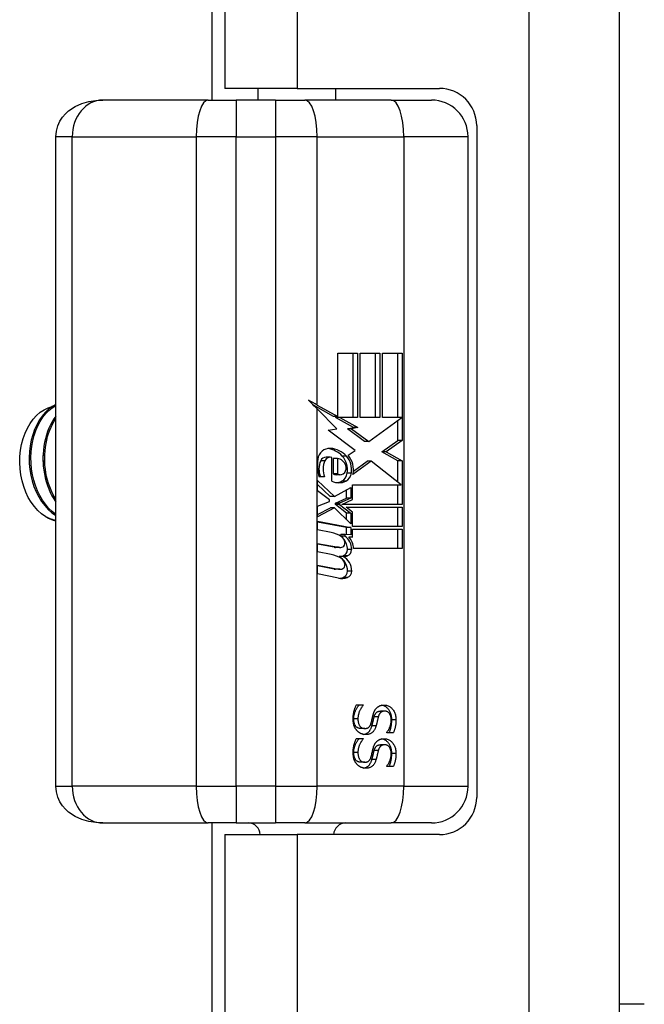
# Model space of a CAD drawing. Header units: inches. Extents: x 2.3 to 58.5, y 3.7 to 32.
# Tile 30 of 48: x 14.7 to 15.7, y 20.5 to 22.1. Entities that reach past the tile are written whole.
import ezdxf

# ---------------------------------------------------------------- set-up
doc = ezdxf.new("R2010")
doc.units = ezdxf.units.IN
doc.header["$MEASUREMENT"] = 0
doc.layers.add('Visible Edges(ANSI)', color=7, linetype='Continuous', lineweight=25)
doc.layers.add('Visible Tangent Edges(ANSI)', color=7, linetype='Continuous', lineweight=25)

msp = doc.modelspace()

# ---------------------------------------------------------------- linework, layer by layer
at = {"layer": 'Visible Edges(ANSI)'}
for p, q in [((14.9996, 21.9447), (14.9996, 22.716)), ((15.0196, 22.716), (15.0196, 21.9635)), ((15.6556, 7.008), (15.6556, 22.716)), ((15.1361, 21.9635), (15.0196, 21.9635)), ((15.0736, 21.9447), (15.0736, 21.9635)), ((15.1361, 21.9635), (15.3656, 21.9635)), ((15.1986, 21.9447), (15.1986, 21.9635)), ((14.993, 21.9447), (14.823, 21.9447)), ((14.993, 21.9447), (15.0379, 21.9447)), ((15.1014, 21.9447), (15.0379, 21.9447)), ((15.1014, 21.9447), (15.1485, 21.9447)), ((15.2878, 21.9447), (15.1485, 21.9447)), ((15.2878, 21.9447), (15.3526, 21.9447)), ((15.4256, 21.9035), (15.4256, 20.8205)), ((14.7475, 20.8384), (14.7475, 21.8856)), ((15.4117, 20.8384), (15.4117, 21.8856)), ((15.2018, 21.5366), (15.2334, 21.5366)), ((15.2018, 21.4348), (15.2018, 21.5366)), ((15.2267, 21.433), (15.2267, 21.5366)), ((15.2334, 21.5366), (15.2334, 21.433)), ((15.2379, 21.5366), (15.2696, 21.5366)), ((15.2379, 21.433), (15.2379, 21.5366)), ((15.2628, 21.433), (15.2628, 21.5366)), ((15.2696, 21.5366), (15.2696, 21.433)), ((15.2737, 21.433), (15.2737, 21.5366)), ((15.2737, 21.5366), (15.3054, 21.5366)), ((15.2986, 21.433), (15.2986, 21.5366)), ((15.3054, 21.5366), (15.3054, 21.3961)), ((15.195, 21.4348), (15.1628, 21.4526)), ((15.1687, 21.4531), (15.2018, 21.4348)), ((15.2003, 21.4148), (15.1687, 21.4467)), ((15.2018, 21.4348), (15.195, 21.4348)), ((15.2273, 21.4169), (15.1983, 21.433)), ((15.205, 21.433), (15.1983, 21.433)), ((15.205, 21.433), (15.234, 21.4169)), ((15.2334, 21.433), (15.205, 21.433)), ((15.2696, 21.433), (15.2379, 21.433)), ((15.2518, 21.3942), (15.3048, 21.433)), ((15.3048, 21.433), (15.2737, 21.433)), ((15.2986, 21.3961), (15.2986, 21.4285)), ((15.1863, 21.4127), (15.2003, 21.4148)), ((15.2297, 21.3797), (15.1863, 21.4127)), ((15.2174, 21.4148), (15.2273, 21.4169)), ((15.2451, 21.3942), (15.2174, 21.4148)), ((15.2241, 21.4148), (15.2174, 21.4148)), ((15.234, 21.4169), (15.2241, 21.4148)), ((15.2241, 21.4148), (15.2518, 21.3942)), ((15.234, 21.4169), (15.2273, 21.4169)), ((15.2518, 21.3942), (15.2451, 21.3942)), ((15.2729, 21.3776), (15.2986, 21.3961)), ((15.3054, 21.3961), (15.2796, 21.3776)), ((15.3054, 21.3961), (15.2986, 21.3961)), ((15.1896, 21.3691), (15.1829, 21.3691)), ((15.1923, 21.3303), (15.1923, 21.3687)), ((15.2012, 21.3671), (15.1944, 21.3671)), ((15.1944, 21.3671), (15.1944, 21.3419)), ((15.2012, 21.3671), (15.2012, 21.3419)), ((15.2183, 21.3724), (15.2297, 21.3797)), ((15.2986, 21.363), (15.2729, 21.3776)), ((15.2796, 21.3776), (15.2729, 21.3776)), ((15.2796, 21.3776), (15.3054, 21.363)), ((15.2558, 21.3627), (15.2263, 21.341)), ((15.2271, 21.3465), (15.2491, 21.3627)), ((15.2558, 21.3627), (15.2491, 21.3627)), ((15.3041, 21.3243), (15.2558, 21.3627)), ((15.2986, 21.3287), (15.2986, 21.363)), ((15.3054, 21.363), (15.2986, 21.363)), ((15.3054, 21.363), (15.3054, 21.2928)), ((15.1805, 21.3372), (15.1716, 21.3372)), ((15.2012, 21.3419), (15.1944, 21.3419)), ((15.2057, 21.3407), (15.199, 21.3407)), ((15.2237, 21.3435), (15.2169, 21.3435)), ((15.1689, 21.3315), (15.1964, 21.3057)), ((15.1689, 21.3145), (15.1689, 21.3315)), ((15.1897, 21.3057), (15.1689, 21.3252)), ((15.1964, 21.3057), (15.2228, 21.3202)), ((15.2228, 21.3202), (15.2228, 21.3032)), ((15.2256, 21.3243), (15.3041, 21.3243)), ((15.2256, 21.3007), (15.2256, 21.3243)), ((15.2986, 21.2928), (15.2986, 21.3243)), ((15.1882, 21.3004), (15.1689, 21.3145)), ((15.1964, 21.3057), (15.1897, 21.3057)), ((15.1979, 21.295), (15.2161, 21.3032)), ((15.2228, 21.3032), (15.2047, 21.295)), ((15.2161, 21.3032), (15.2161, 21.3165)), ((15.2228, 21.3032), (15.2161, 21.3032)), ((15.1689, 21.29), (15.1882, 21.2978)), ((15.1689, 21.273), (15.1689, 21.29)), ((15.1689, 21.2764), (15.1899, 21.2871)), ((15.1966, 21.2871), (15.1689, 21.273)), ((15.1882, 21.2978), (15.1882, 21.3004)), ((15.1966, 21.2871), (15.1899, 21.2871)), ((15.2228, 21.2616), (15.1966, 21.2871)), ((15.1979, 21.2928), (15.1979, 21.295)), ((15.2047, 21.295), (15.1979, 21.295)), ((15.2161, 21.2788), (15.1979, 21.2928)), ((15.2047, 21.2928), (15.1979, 21.2928)), ((15.2047, 21.295), (15.2047, 21.2928)), ((15.2047, 21.2928), (15.2228, 21.2788)), ((15.2082, 21.2928), (15.2256, 21.3007)), ((15.3054, 21.2928), (15.2082, 21.2928)), ((15.2154, 21.2884), (15.3054, 21.2884)), ((15.2256, 21.2805), (15.2154, 21.2884)), ((15.2986, 21.2572), (15.2986, 21.2884)), ((15.3054, 21.2884), (15.3054, 21.2572)), ((15.2161, 21.2682), (15.2161, 21.2788)), ((15.2228, 21.2788), (15.2161, 21.2788)), ((15.2228, 21.2788), (15.2228, 21.2616)), ((15.2256, 21.2572), (15.2256, 21.2805)), ((15.1689, 21.2657), (15.2228, 21.2556)), ((15.1689, 21.2519), (15.1689, 21.2657)), ((15.2161, 21.2556), (15.1689, 21.2644)), ((15.2228, 21.2556), (15.2161, 21.2556)), ((15.2161, 21.2443), (15.2161, 21.2556)), ((15.2228, 21.2556), (15.2228, 21.2437)), ((15.3054, 21.2572), (15.2256, 21.2572)), ((15.1911, 21.2477), (15.1689, 21.2519)), ((15.2066, 21.2416), (15.2066, 21.2445)), ((15.2133, 21.2445), (15.2066, 21.2445)), ((15.2133, 21.2415), (15.2067, 21.2415)), ((15.2133, 21.2445), (15.2133, 21.2415)), ((15.2228, 21.2437), (15.2133, 21.2445)), ((15.2195, 21.2404), (15.2256, 21.2399)), ((15.2256, 21.2399), (15.2201, 21.2399)), ((15.2256, 21.2528), (15.3054, 21.2528)), ((15.2256, 21.2399), (15.2256, 21.2528)), ((15.2986, 21.2216), (15.2986, 21.2528)), ((15.3054, 21.2528), (15.3054, 21.2216)), ((15.1689, 21.2301), (15.203, 21.2237)), ((15.1689, 21.2163), (15.1689, 21.2301)), ((15.1962, 21.2237), (15.1689, 21.2289)), ((15.2051, 21.2235), (15.1983, 21.2235)), ((15.1911, 21.2121), (15.1689, 21.2163)), ((15.2107, 21.2087), (15.2039, 21.2087)), ((15.3054, 21.2216), (15.2269, 21.2216)), ((15.1689, 21.1949), (15.203, 21.1885)), ((15.1689, 21.181), (15.1689, 21.1949)), ((15.1962, 21.1885), (15.1689, 21.1936)), ((15.2027, 21.174), (15.1689, 21.181)), ((15.2051, 21.1883), (15.1983, 21.1883)), ((15.2318, 20.97), (15.2429, 20.97)), ((15.2361, 20.9693), (15.2361, 20.97)), ((15.2429, 20.9693), (15.2361, 20.9693)), ((15.2429, 20.97), (15.2429, 20.9693)), ((15.2774, 20.9596), (15.2707, 20.9596)), ((15.2454, 20.9316), (15.2386, 20.9316)), ((15.2807, 20.9246), (15.2807, 20.9252)), ((15.2912, 20.9246), (15.2807, 20.9246)), ((15.2318, 20.9157), (15.2429, 20.9157)), ((15.2361, 20.915), (15.2361, 20.9157)), ((15.2429, 20.915), (15.2361, 20.915)), ((15.2429, 20.9157), (15.2429, 20.915)), ((15.2774, 20.9054), (15.2707, 20.9054)), ((15.2454, 20.8774), (15.2386, 20.8774)), ((15.2807, 20.8703), (15.2807, 20.871)), ((15.2912, 20.8703), (15.2807, 20.8703)), ((14.823, 20.7793), (14.993, 20.7793)), ((15.0379, 20.7793), (14.993, 20.7793)), ((14.9996, 8.9447), (14.9996, 20.7793)), ((15.0379, 20.7793), (15.1014, 20.7793)), ((15.1485, 20.7793), (15.1014, 20.7793)), ((15.1485, 20.7793), (15.2878, 20.7793)), ((15.3526, 20.7793), (15.2878, 20.7793)), ((15.0196, 20.7605), (15.1361, 20.7605)), ((15.0196, 20.7605), (15.0196, 19.916)), ((15.3656, 20.7605), (15.1361, 20.7605)), ((15.6957, 20.487), (15.6556, 20.487))]:
    msp.add_line(p, q, dxfattribs=at)
at = {"layer": 'Visible Edges(ANSI)', "flags": 128}
for points in [[(14.7475, 21.8856), (14.7483, 21.8946), (14.7506, 21.903), (14.754, 21.9105), (14.7583, 21.917), (14.763, 21.9225), (14.7681, 21.9271), (14.7786, 21.9341), (14.7895, 21.939), (14.8005, 21.9422), (14.8117, 21.9441), (14.823, 21.9447)], [(14.7311, 21.273), (14.7246, 21.2776), (14.7185, 21.2831), (14.7129, 21.2894), (14.7077, 21.2964), (14.7031, 21.3042), (14.6991, 21.3126), (14.6957, 21.3215), (14.693, 21.3308), (14.691, 21.3405), (14.6898, 21.3503), (14.6893, 21.3603), (14.6895, 21.3703), (14.6905, 21.3801), (14.6922, 21.3897), (14.6947, 21.3989), (14.6978, 21.4077), (14.7016, 21.4159), (14.706, 21.4235), (14.711, 21.4304), (14.7164, 21.4363), (14.7223, 21.4414), (14.7285, 21.4455), (14.735, 21.4486), (14.7417, 21.4506)], [(14.7475, 21.4539), (14.7415, 21.4505), (14.7357, 21.4462), (14.7304, 21.4411), (14.7253, 21.4353), (14.7208, 21.4287), (14.7167, 21.4214), (14.7131, 21.4136), (14.7102, 21.4052), (14.7078, 21.3965), (14.706, 21.3873), (14.7049, 21.378), (14.7045, 21.3684), (14.7047, 21.3589), (14.7056, 21.3493), (14.7072, 21.3399), (14.7094, 21.3307), (14.7123, 21.3218), (14.7158, 21.3133), (14.7199, 21.3052), (14.7245, 21.2978), (14.7296, 21.2909), (14.7352, 21.2848), (14.7411, 21.2795), (14.7475, 21.2749)], [(14.7475, 21.2768), (14.7415, 21.2815), (14.7359, 21.2869), (14.7307, 21.2931), (14.7259, 21.2998), (14.7216, 21.3072), (14.7178, 21.315), (14.7146, 21.3233), (14.7119, 21.3319), (14.7098, 21.3408), (14.7083, 21.3499), (14.7075, 21.3591), (14.7073, 21.3683), (14.7077, 21.3775), (14.7087, 21.3865), (14.7103, 21.3953), (14.7125, 21.4038), (14.7153, 21.412), (14.7186, 21.4196), (14.7224, 21.4267), (14.7267, 21.4333), (14.7313, 21.4392), (14.7364, 21.4444), (14.7418, 21.4488), (14.7475, 21.4524)], [(14.7475, 21.4351), (14.7444, 21.4307), (14.7415, 21.426), (14.7388, 21.4211), (14.7364, 21.4158), (14.7342, 21.4104), (14.7323, 21.4047), (14.7306, 21.3988), (14.7293, 21.3928), (14.7282, 21.3867), (14.7274, 21.3804), (14.7269, 21.374), (14.7268, 21.3676), (14.7269, 21.3612), (14.7273, 21.3547), (14.728, 21.3483), (14.7291, 21.342), (14.7304, 21.3357), (14.732, 21.3296), (14.7339, 21.3236), (14.7361, 21.3178), (14.7386, 21.3122), (14.7413, 21.3068), (14.7443, 21.3016), (14.7475, 21.2967)], [(14.7475, 21.301), (14.7447, 21.3057), (14.7421, 21.3106), (14.7397, 21.3158), (14.7376, 21.3211), (14.7357, 21.3266), (14.7341, 21.3322), (14.7327, 21.3379), (14.7315, 21.3438), (14.7306, 21.3496), (14.73, 21.3556), (14.7296, 21.3616), (14.7295, 21.3675), (14.7297, 21.3735), (14.7301, 21.3794), (14.7308, 21.3852), (14.7317, 21.3909), (14.7329, 21.3966), (14.7343, 21.4021), (14.7359, 21.4074), (14.7378, 21.4126), (14.7399, 21.4176), (14.7422, 21.4224), (14.7447, 21.4269), (14.7475, 21.4312)], [(14.7046, 21.372), (14.7046, 21.3716), (14.7046, 21.3712), (14.7045, 21.3708), (14.7045, 21.3703), (14.7045, 21.3699), (14.7045, 21.3695), (14.7045, 21.3691), (14.7045, 21.3687), (14.7045, 21.3683), (14.7045, 21.3678), (14.7045, 21.3674), (14.7045, 21.367), (14.7045, 21.3666), (14.7045, 21.3662), (14.7045, 21.3658), (14.7045, 21.3654), (14.7045, 21.3649), (14.7045, 21.3645), (14.7045, 21.3641), (14.7045, 21.3637), (14.7045, 21.3633), (14.7045, 21.3628), (14.7046, 21.3624), (14.7046, 21.362)], [(14.7269, 21.372), (14.7269, 21.3716), (14.7268, 21.3712), (14.7268, 21.3708), (14.7268, 21.3703), (14.7268, 21.3699), (14.7268, 21.3695), (14.7268, 21.3691), (14.7268, 21.3687), (14.7268, 21.3683), (14.7268, 21.3678), (14.7268, 21.3674), (14.7268, 21.367), (14.7268, 21.3666), (14.7268, 21.3662), (14.7268, 21.3658), (14.7268, 21.3653), (14.7268, 21.3649), (14.7268, 21.3645), (14.7268, 21.3641), (14.7268, 21.3637), (14.7268, 21.3633), (14.7268, 21.3628), (14.7268, 21.3624), (14.7269, 21.362)], [(14.7475, 21.2668), (14.7468, 21.2669), (14.7461, 21.2671), (14.7454, 21.2673), (14.7447, 21.2675), (14.744, 21.2677), (14.7433, 21.2679), (14.7426, 21.2681), (14.7419, 21.2683), (14.7412, 21.2685), (14.7405, 21.2688), (14.7398, 21.269), (14.7392, 21.2693), (14.7385, 21.2695), (14.7378, 21.2698), (14.7371, 21.2701), (14.7364, 21.2704), (14.7358, 21.2707), (14.7351, 21.271), (14.7344, 21.2713), (14.7338, 21.2716), (14.7331, 21.272), (14.7324, 21.2723), (14.7318, 21.2727), (14.7311, 21.273)], [(15.2266, 20.9467), (15.2266, 20.948), (15.2266, 20.9492), (15.2267, 20.9504), (15.2267, 20.9516), (15.2268, 20.9527), (15.227, 20.9538), (15.2271, 20.9549), (15.2273, 20.956), (15.2274, 20.957), (15.2276, 20.958), (15.2278, 20.9589), (15.2281, 20.9598), (15.2283, 20.9607), (15.2286, 20.9616), (15.2289, 20.9625), (15.2292, 20.9633), (15.2295, 20.9642), (15.2298, 20.9651), (15.2301, 20.9659), (15.2304, 20.9667), (15.2307, 20.9676), (15.2311, 20.9684), (15.2314, 20.9692), (15.2318, 20.97)], [(15.2275, 20.9474), (15.2275, 20.9483), (15.2276, 20.9492), (15.2277, 20.9502), (15.2278, 20.9511), (15.2279, 20.952), (15.2281, 20.953), (15.2283, 20.9539), (15.2285, 20.9549), (15.2288, 20.9558), (15.2291, 20.9568), (15.2294, 20.9578), (15.2298, 20.9588), (15.2302, 20.9597), (15.2306, 20.9607), (15.231, 20.9616), (15.2315, 20.9625), (15.232, 20.9634), (15.2325, 20.9643), (15.233, 20.9652), (15.2336, 20.9661), (15.2342, 20.9669), (15.2348, 20.9677), (15.2355, 20.9685), (15.2361, 20.9693)], [(15.2429, 20.9693), (15.2422, 20.9685), (15.2416, 20.9677), (15.2409, 20.9669), (15.2403, 20.9661), (15.2398, 20.9652), (15.2392, 20.9643), (15.2387, 20.9634), (15.2382, 20.9625), (15.2378, 20.9616), (15.2373, 20.9607), (15.2369, 20.9597), (15.2365, 20.9588), (15.2361, 20.9578), (15.2358, 20.9568), (15.2355, 20.9558), (15.2352, 20.9549), (15.235, 20.9539), (15.2348, 20.953), (15.2346, 20.952), (15.2345, 20.9511), (15.2344, 20.9502), (15.2343, 20.9492), (15.2343, 20.9483), (15.2342, 20.9474)], [(15.2645, 20.9649), (15.2648, 20.9652), (15.2652, 20.9656), (15.2656, 20.9659), (15.266, 20.9662), (15.2664, 20.9665), (15.2669, 20.9668), (15.2673, 20.9671), (15.2677, 20.9673), (15.2682, 20.9676), (15.2687, 20.9678), (15.2692, 20.9681), (15.2696, 20.9683), (15.2701, 20.9685), (15.2707, 20.9686), (15.2712, 20.9688), (15.2717, 20.9689), (15.2723, 20.9691), (15.2728, 20.9692), (15.2734, 20.9693), (15.274, 20.9693), (15.2746, 20.9694), (15.2752, 20.9694), (15.2759, 20.9695), (15.2765, 20.9695)], [(15.2888, 20.9456), (15.2888, 20.9472), (15.2887, 20.9487), (15.2885, 20.9501), (15.2883, 20.9515), (15.288, 20.9529), (15.2877, 20.9542), (15.2873, 20.9555), (15.2869, 20.9568), (15.2863, 20.958), (15.2857, 20.9591), (15.2851, 20.9603), (15.2844, 20.9613), (15.2836, 20.9624), (15.2828, 20.9634), (15.282, 20.9643), (15.2811, 20.9651), (15.2802, 20.9659), (15.2792, 20.9666), (15.2783, 20.9672), (15.2773, 20.9678), (15.2762, 20.9682), (15.2752, 20.9686), (15.2741, 20.9689), (15.273, 20.9692)], [(15.2765, 20.9695), (15.2778, 20.9694), (15.2791, 20.9693), (15.2804, 20.969), (15.2816, 20.9687), (15.2828, 20.9683), (15.2839, 20.9678), (15.285, 20.9672), (15.2861, 20.9665), (15.2872, 20.9657), (15.2882, 20.9648), (15.2891, 20.9638), (15.2901, 20.9627), (15.2909, 20.9616), (15.2917, 20.9604), (15.2925, 20.9592), (15.2931, 20.9579), (15.2937, 20.9565), (15.2942, 20.9551), (15.2946, 20.9537), (15.2949, 20.9522), (15.2952, 20.9506), (15.2954, 20.949), (15.2955, 20.9473), (15.2955, 20.9456)], [(15.2556, 20.9403), (15.2557, 20.9409), (15.2558, 20.9414), (15.256, 20.942), (15.2561, 20.9425), (15.2562, 20.943), (15.2564, 20.9435), (15.2565, 20.944), (15.2566, 20.9445), (15.2567, 20.945), (15.2568, 20.9454), (15.2569, 20.9459), (15.257, 20.9464), (15.2571, 20.9468), (15.2572, 20.9473), (15.2573, 20.9478), (15.2575, 20.9483), (15.2576, 20.9489), (15.2577, 20.9494), (15.2578, 20.95), (15.258, 20.9506), (15.2581, 20.9512), (15.2583, 20.9518), (15.2584, 20.9525), (15.2586, 20.9532)], [(15.2586, 20.9532), (15.2587, 20.9538), (15.2589, 20.9544), (15.2591, 20.9549), (15.2592, 20.9555), (15.2594, 20.9561), (15.2596, 20.9566), (15.2598, 20.9572), (15.26, 20.9577), (15.2602, 20.9582), (15.2604, 20.9587), (15.2606, 20.9592), (15.2609, 20.9597), (15.2611, 20.9602), (15.2614, 20.9607), (15.2616, 20.9611), (15.2619, 20.9616), (15.2622, 20.962), (15.2625, 20.9625), (15.2628, 20.9629), (15.2631, 20.9633), (15.2634, 20.9637), (15.2637, 20.9641), (15.2641, 20.9645), (15.2645, 20.9649)], [(15.2603, 20.9504), (15.2605, 20.9511), (15.2607, 20.9518), (15.261, 20.9525), (15.2612, 20.9532), (15.2615, 20.9538), (15.2618, 20.9544), (15.2621, 20.9549), (15.2624, 20.9554), (15.2628, 20.9559), (15.2632, 20.9564), (15.2636, 20.9568), (15.264, 20.9573), (15.2644, 20.9576), (15.2648, 20.958), (15.2653, 20.9583), (15.2658, 20.9586), (15.2663, 20.9588), (15.2669, 20.959), (15.2675, 20.9592), (15.2681, 20.9594), (15.2687, 20.9595), (15.2693, 20.9596), (15.27, 20.9596), (15.2707, 20.9596)], [(15.2774, 20.9596), (15.2767, 20.9596), (15.2761, 20.9596), (15.2754, 20.9595), (15.2748, 20.9594), (15.2742, 20.9592), (15.2736, 20.959), (15.2731, 20.9588), (15.2726, 20.9586), (15.2721, 20.9583), (15.2716, 20.958), (15.2711, 20.9576), (15.2707, 20.9573), (15.2703, 20.9568), (15.2699, 20.9564), (15.2695, 20.9559), (15.2692, 20.9554), (15.2688, 20.9549), (15.2685, 20.9544), (15.2682, 20.9538), (15.268, 20.9532), (15.2677, 20.9525), (15.2675, 20.9518), (15.2673, 20.9511), (15.2671, 20.9504)], [(15.2879, 20.945), (15.2879, 20.9461), (15.2878, 20.9471), (15.2877, 20.9481), (15.2876, 20.9491), (15.2874, 20.95), (15.2872, 20.9509), (15.2869, 20.9518), (15.2866, 20.9526), (15.2863, 20.9534), (15.2859, 20.9542), (15.2855, 20.9549), (15.285, 20.9556), (15.2845, 20.9562), (15.284, 20.9568), (15.2834, 20.9574), (15.2829, 20.9578), (15.2823, 20.9583), (15.2817, 20.9586), (15.281, 20.9589), (15.2803, 20.9592), (15.2796, 20.9594), (15.2789, 20.9595), (15.2782, 20.9596), (15.2774, 20.9596)], [(15.2326, 20.9282), (15.2321, 20.9288), (15.2317, 20.9294), (15.2312, 20.93), (15.2308, 20.9306), (15.2304, 20.9312), (15.23, 20.9318), (15.2297, 20.9325), (15.2293, 20.9332), (15.229, 20.9338), (15.2287, 20.9345), (15.2284, 20.9352), (15.2281, 20.9359), (15.2279, 20.9367), (15.2277, 20.9374), (15.2275, 20.9382), (15.2273, 20.939), (15.2271, 20.9399), (15.227, 20.9408), (15.2269, 20.9417), (15.2268, 20.9426), (15.2267, 20.9436), (15.2266, 20.9446), (15.2266, 20.9457), (15.2266, 20.9467)], [(15.2386, 20.9316), (15.2378, 20.9316), (15.237, 20.9317), (15.2362, 20.9319), (15.2355, 20.9321), (15.2348, 20.9323), (15.2341, 20.9326), (15.2334, 20.933), (15.2328, 20.9334), (15.2322, 20.9339), (15.2316, 20.9344), (15.2311, 20.935), (15.2306, 20.9356), (15.2301, 20.9363), (15.2296, 20.937), (15.2292, 20.9378), (15.2289, 20.9387), (15.2285, 20.9396), (15.2283, 20.9406), (15.228, 20.9416), (15.2278, 20.9426), (15.2277, 20.9437), (15.2276, 20.9449), (15.2275, 20.9461), (15.2275, 20.9474)], [(15.2342, 20.9474), (15.2343, 20.9461), (15.2343, 20.9449), (15.2344, 20.9437), (15.2346, 20.9426), (15.2348, 20.9416), (15.235, 20.9406), (15.2353, 20.9396), (15.2356, 20.9387), (15.236, 20.9378), (15.2364, 20.937), (15.2368, 20.9363), (15.2373, 20.9356), (15.2378, 20.935), (15.2384, 20.9344), (15.2389, 20.9339), (15.2395, 20.9334), (15.2402, 20.933), (15.2408, 20.9326), (15.2415, 20.9323), (15.2422, 20.9321), (15.243, 20.9319), (15.2437, 20.9317), (15.2445, 20.9316), (15.2454, 20.9316)], [(15.2454, 20.9316), (15.246, 20.9316), (15.2466, 20.9317), (15.2473, 20.9318), (15.2479, 20.9319), (15.2484, 20.932), (15.249, 20.9321), (15.2495, 20.9323), (15.25, 20.9326), (15.2505, 20.9328), (15.251, 20.9331), (15.2514, 20.9334), (15.2518, 20.9337), (15.2522, 20.9341), (15.2526, 20.9345), (15.253, 20.9349), (15.2534, 20.9354), (15.2537, 20.9359), (15.254, 20.9364), (15.2543, 20.937), (15.2546, 20.9376), (15.2549, 20.9382), (15.2551, 20.9389), (15.2553, 20.9396), (15.2556, 20.9403)], [(15.2568, 20.9359), (15.2569, 20.9364), (15.2571, 20.9369), (15.2572, 20.9374), (15.2574, 20.9379), (15.2575, 20.9385), (15.2577, 20.9391), (15.2578, 20.9397), (15.258, 20.9403), (15.2581, 20.941), (15.2583, 20.9417), (15.2584, 20.9424), (15.2586, 20.9431), (15.2588, 20.9438), (15.2589, 20.9445), (15.2591, 20.9452), (15.2592, 20.9458), (15.2594, 20.9465), (15.2595, 20.9471), (15.2597, 20.9477), (15.2598, 20.9483), (15.2599, 20.9488), (15.2601, 20.9494), (15.2602, 20.9499), (15.2603, 20.9504)], [(15.2671, 20.9504), (15.2669, 20.9499), (15.2668, 20.9494), (15.2667, 20.9488), (15.2665, 20.9483), (15.2664, 20.9477), (15.2662, 20.9471), (15.2661, 20.9465), (15.2659, 20.9458), (15.2658, 20.9452), (15.2656, 20.9445), (15.2655, 20.9438), (15.2653, 20.9431), (15.2652, 20.9424), (15.265, 20.9417), (15.2648, 20.941), (15.2647, 20.9403), (15.2645, 20.9397), (15.2644, 20.9391), (15.2642, 20.9385), (15.2641, 20.9379), (15.264, 20.9374), (15.2638, 20.9369), (15.2637, 20.9364), (15.2635, 20.9359)], [(15.2807, 20.9252), (15.2811, 20.9258), (15.2816, 20.9264), (15.2821, 20.9271), (15.2825, 20.9277), (15.2829, 20.9284), (15.2834, 20.9291), (15.2838, 20.9298), (15.2842, 20.9306), (15.2846, 20.9314), (15.285, 20.9322), (15.2854, 20.933), (15.2857, 20.9339), (15.2861, 20.9348), (15.2864, 20.9357), (15.2867, 20.9366), (15.2869, 20.9375), (15.2871, 20.9384), (15.2873, 20.9393), (15.2875, 20.9403), (15.2876, 20.9412), (15.2877, 20.9421), (15.2878, 20.9431), (15.2879, 20.944), (15.2879, 20.945)], [(15.2845, 20.9246), (15.2848, 20.9253), (15.2852, 20.9261), (15.2855, 20.9269), (15.2858, 20.9277), (15.2861, 20.9285), (15.2864, 20.9293), (15.2866, 20.9301), (15.2869, 20.9309), (15.2871, 20.9318), (15.2873, 20.9326), (15.2875, 20.9335), (15.2877, 20.9344), (15.2879, 20.9353), (15.288, 20.9362), (15.2882, 20.9371), (15.2883, 20.938), (15.2884, 20.9389), (15.2885, 20.9398), (15.2886, 20.9408), (15.2887, 20.9417), (15.2887, 20.9427), (15.2888, 20.9437), (15.2888, 20.9446), (15.2888, 20.9456)], [(15.2955, 20.9456), (15.2955, 20.9446), (15.2955, 20.9437), (15.2955, 20.9427), (15.2954, 20.9417), (15.2954, 20.9408), (15.2953, 20.9398), (15.2952, 20.9389), (15.2951, 20.938), (15.2949, 20.9371), (15.2948, 20.9362), (15.2946, 20.9353), (15.2944, 20.9344), (15.2942, 20.9335), (15.294, 20.9326), (15.2938, 20.9318), (15.2936, 20.9309), (15.2933, 20.9301), (15.2931, 20.9293), (15.2928, 20.9285), (15.2925, 20.9277), (15.2922, 20.9269), (15.2919, 20.9261), (15.2916, 20.9253), (15.2912, 20.9246)], [(15.2468, 20.9218), (15.2461, 20.9218), (15.2455, 20.9218), (15.2448, 20.9219), (15.2442, 20.922), (15.2435, 20.9221), (15.2429, 20.9222), (15.2422, 20.9224), (15.2416, 20.9226), (15.2409, 20.9228), (15.2403, 20.923), (15.2397, 20.9232), (15.239, 20.9235), (15.2384, 20.9238), (15.2378, 20.9241), (15.2372, 20.9244), (15.2367, 20.9248), (15.2361, 20.9251), (15.2356, 20.9255), (15.235, 20.9259), (15.2345, 20.9264), (15.234, 20.9268), (15.2335, 20.9273), (15.2331, 20.9277), (15.2326, 20.9282)], [(15.2435, 20.9221), (15.2443, 20.9223), (15.2451, 20.9224), (15.2458, 20.9227), (15.2466, 20.9229), (15.2473, 20.9232), (15.248, 20.9236), (15.2486, 20.9239), (15.2493, 20.9243), (15.2499, 20.9248), (15.2505, 20.9252), (15.2511, 20.9257), (15.2517, 20.9263), (15.2522, 20.9269), (15.2527, 20.9275), (15.2532, 20.9281), (15.2537, 20.9288), (15.2542, 20.9296), (15.2546, 20.9304), (15.255, 20.9312), (15.2554, 20.932), (15.2558, 20.9329), (15.2562, 20.9339), (15.2565, 20.9349), (15.2568, 20.9359)], [(15.2635, 20.9359), (15.2632, 20.9347), (15.2628, 20.9335), (15.2624, 20.9325), (15.2619, 20.9314), (15.2614, 20.9305), (15.2609, 20.9296), (15.2604, 20.9287), (15.2598, 20.9279), (15.2592, 20.9271), (15.2586, 20.9264), (15.2579, 20.9258), (15.2572, 20.9252), (15.2565, 20.9246), (15.2557, 20.9242), (15.255, 20.9237), (15.2542, 20.9233), (15.2533, 20.923), (15.2525, 20.9226), (15.2516, 20.9224), (15.2507, 20.9222), (15.2497, 20.922), (15.2488, 20.9219), (15.2478, 20.9218), (15.2468, 20.9218)], [(15.2266, 20.8925), (15.2266, 20.8937), (15.2266, 20.895), (15.2267, 20.8962), (15.2267, 20.8973), (15.2268, 20.8985), (15.227, 20.8996), (15.2271, 20.9007), (15.2273, 20.9017), (15.2274, 20.9027), (15.2276, 20.9037), (15.2278, 20.9046), (15.2281, 20.9055), (15.2283, 20.9064), (15.2286, 20.9073), (15.2289, 20.9082), (15.2292, 20.9091), (15.2295, 20.9099), (15.2298, 20.9108), (15.2301, 20.9116), (15.2304, 20.9125), (15.2307, 20.9133), (15.2311, 20.9141), (15.2314, 20.9149), (15.2318, 20.9157)], [(15.2275, 20.8931), (15.2275, 20.8941), (15.2276, 20.895), (15.2277, 20.8959), (15.2278, 20.8968), (15.2279, 20.8978), (15.2281, 20.8987), (15.2283, 20.8997), (15.2285, 20.9006), (15.2288, 20.9016), (15.2291, 20.9025), (15.2294, 20.9035), (15.2298, 20.9045), (15.2302, 20.9055), (15.2306, 20.9064), (15.231, 20.9074), (15.2315, 20.9083), (15.232, 20.9092), (15.2325, 20.9101), (15.233, 20.9109), (15.2336, 20.9118), (15.2342, 20.9126), (15.2348, 20.9134), (15.2355, 20.9142), (15.2361, 20.915)], [(15.2429, 20.915), (15.2422, 20.9142), (15.2416, 20.9134), (15.2409, 20.9126), (15.2403, 20.9118), (15.2398, 20.9109), (15.2392, 20.9101), (15.2387, 20.9092), (15.2382, 20.9083), (15.2378, 20.9074), (15.2373, 20.9064), (15.2369, 20.9055), (15.2365, 20.9045), (15.2361, 20.9035), (15.2358, 20.9025), (15.2355, 20.9016), (15.2352, 20.9006), (15.235, 20.8997), (15.2348, 20.8987), (15.2346, 20.8978), (15.2345, 20.8968), (15.2344, 20.8959), (15.2343, 20.895), (15.2343, 20.8941), (15.2342, 20.8931)], [(15.2586, 20.8989), (15.2587, 20.8995), (15.2589, 20.9001), (15.2591, 20.9007), (15.2592, 20.9013), (15.2594, 20.9018), (15.2596, 20.9024), (15.2598, 20.9029), (15.26, 20.9034), (15.2602, 20.904), (15.2604, 20.9045), (15.2606, 20.905), (15.2609, 20.9055), (15.2611, 20.9059), (15.2614, 20.9064), (15.2616, 20.9069), (15.2619, 20.9073), (15.2622, 20.9078), (15.2625, 20.9082), (15.2628, 20.9086), (15.2631, 20.909), (15.2634, 20.9094), (15.2637, 20.9098), (15.2641, 20.9102), (15.2645, 20.9106)], [(15.2603, 20.8961), (15.2605, 20.8969), (15.2607, 20.8976), (15.261, 20.8982), (15.2612, 20.8989), (15.2615, 20.8995), (15.2618, 20.9001), (15.2621, 20.9006), (15.2624, 20.9012), (15.2628, 20.9017), (15.2632, 20.9021), (15.2636, 20.9026), (15.264, 20.903), (15.2644, 20.9034), (15.2648, 20.9037), (15.2653, 20.904), (15.2658, 20.9043), (15.2663, 20.9046), (15.2669, 20.9048), (15.2675, 20.905), (15.2681, 20.9051), (15.2687, 20.9052), (15.2693, 20.9053), (15.27, 20.9054), (15.2707, 20.9054)], [(15.2645, 20.9106), (15.2648, 20.911), (15.2652, 20.9113), (15.2656, 20.9116), (15.266, 20.9119), (15.2664, 20.9123), (15.2669, 20.9125), (15.2673, 20.9128), (15.2677, 20.9131), (15.2682, 20.9133), (15.2687, 20.9136), (15.2692, 20.9138), (15.2696, 20.914), (15.2701, 20.9142), (15.2707, 20.9144), (15.2712, 20.9145), (15.2717, 20.9147), (15.2723, 20.9148), (15.2728, 20.9149), (15.2734, 20.915), (15.274, 20.9151), (15.2746, 20.9151), (15.2752, 20.9152), (15.2759, 20.9152), (15.2765, 20.9152)], [(15.2774, 20.9054), (15.2767, 20.9054), (15.2761, 20.9053), (15.2754, 20.9052), (15.2748, 20.9051), (15.2742, 20.905), (15.2736, 20.9048), (15.2731, 20.9046), (15.2726, 20.9043), (15.2721, 20.904), (15.2716, 20.9037), (15.2711, 20.9034), (15.2707, 20.903), (15.2703, 20.9026), (15.2699, 20.9021), (15.2695, 20.9017), (15.2692, 20.9012), (15.2688, 20.9006), (15.2685, 20.9001), (15.2682, 20.8995), (15.268, 20.8989), (15.2677, 20.8982), (15.2675, 20.8976), (15.2673, 20.8969), (15.2671, 20.8961)], [(15.2888, 20.8914), (15.2888, 20.8929), (15.2887, 20.8944), (15.2885, 20.8958), (15.2883, 20.8973), (15.288, 20.8986), (15.2877, 20.9), (15.2873, 20.9012), (15.2869, 20.9025), (15.2863, 20.9037), (15.2857, 20.9049), (15.2851, 20.906), (15.2844, 20.9071), (15.2836, 20.9081), (15.2828, 20.9091), (15.282, 20.91), (15.2811, 20.9109), (15.2802, 20.9116), (15.2792, 20.9123), (15.2783, 20.9129), (15.2773, 20.9135), (15.2762, 20.914), (15.2752, 20.9144), (15.2741, 20.9147), (15.273, 20.9149)], [(15.2765, 20.9152), (15.2778, 20.9151), (15.2791, 20.915), (15.2804, 20.9148), (15.2816, 20.9144), (15.2828, 20.914), (15.2839, 20.9135), (15.285, 20.9129), (15.2861, 20.9122), (15.2872, 20.9114), (15.2882, 20.9105), (15.2891, 20.9095), (15.2901, 20.9085), (15.2909, 20.9073), (15.2917, 20.9061), (15.2925, 20.9049), (15.2931, 20.9036), (15.2937, 20.9022), (15.2942, 20.9008), (15.2946, 20.8994), (15.2949, 20.8979), (15.2952, 20.8963), (15.2954, 20.8947), (15.2955, 20.8931), (15.2955, 20.8914)], [(15.2879, 20.8907), (15.2879, 20.8918), (15.2878, 20.8928), (15.2877, 20.8938), (15.2876, 20.8948), (15.2874, 20.8958), (15.2872, 20.8967), (15.2869, 20.8975), (15.2866, 20.8984), (15.2863, 20.8991), (15.2859, 20.8999), (15.2855, 20.9006), (15.285, 20.9013), (15.2845, 20.902), (15.284, 20.9026), (15.2834, 20.9031), (15.2829, 20.9036), (15.2823, 20.904), (15.2817, 20.9044), (15.281, 20.9047), (15.2803, 20.9049), (15.2796, 20.9051), (15.2789, 20.9053), (15.2782, 20.9053), (15.2774, 20.9054)], [(15.2326, 20.874), (15.2321, 20.8745), (15.2317, 20.8751), (15.2312, 20.8757), (15.2308, 20.8763), (15.2304, 20.8769), (15.23, 20.8776), (15.2297, 20.8782), (15.2293, 20.8789), (15.229, 20.8796), (15.2287, 20.8802), (15.2284, 20.8809), (15.2281, 20.8817), (15.2279, 20.8824), (15.2277, 20.8832), (15.2275, 20.8839), (15.2273, 20.8848), (15.2271, 20.8856), (15.227, 20.8865), (15.2269, 20.8874), (15.2268, 20.8884), (15.2267, 20.8893), (15.2266, 20.8904), (15.2266, 20.8914), (15.2266, 20.8925)], [(15.2386, 20.8774), (15.2378, 20.8774), (15.237, 20.8775), (15.2362, 20.8776), (15.2355, 20.8778), (15.2348, 20.878), (15.2341, 20.8783), (15.2334, 20.8787), (15.2328, 20.8791), (15.2322, 20.8796), (15.2316, 20.8801), (15.2311, 20.8807), (15.2306, 20.8813), (15.2301, 20.882), (15.2296, 20.8828), (15.2292, 20.8836), (15.2289, 20.8844), (15.2285, 20.8853), (15.2283, 20.8863), (15.228, 20.8873), (15.2278, 20.8884), (15.2277, 20.8895), (15.2276, 20.8906), (15.2275, 20.8919), (15.2275, 20.8931)], [(15.2342, 20.8931), (15.2343, 20.8919), (15.2343, 20.8906), (15.2344, 20.8895), (15.2346, 20.8884), (15.2348, 20.8873), (15.235, 20.8863), (15.2353, 20.8853), (15.2356, 20.8844), (15.236, 20.8836), (15.2364, 20.8828), (15.2368, 20.882), (15.2373, 20.8813), (15.2378, 20.8807), (15.2384, 20.8801), (15.2389, 20.8796), (15.2395, 20.8791), (15.2402, 20.8787), (15.2408, 20.8783), (15.2415, 20.878), (15.2422, 20.8778), (15.243, 20.8776), (15.2437, 20.8775), (15.2445, 20.8774), (15.2454, 20.8774)], [(15.2556, 20.8861), (15.2557, 20.8866), (15.2558, 20.8872), (15.256, 20.8877), (15.2561, 20.8882), (15.2562, 20.8887), (15.2564, 20.8892), (15.2565, 20.8897), (15.2566, 20.8902), (15.2567, 20.8907), (15.2568, 20.8912), (15.2569, 20.8916), (15.257, 20.8921), (15.2571, 20.8925), (15.2572, 20.893), (15.2573, 20.8935), (15.2575, 20.894), (15.2576, 20.8946), (15.2577, 20.8951), (15.2578, 20.8957), (15.258, 20.8963), (15.2581, 20.8969), (15.2583, 20.8976), (15.2584, 20.8982), (15.2586, 20.8989)], [(15.2568, 20.8816), (15.2569, 20.8821), (15.2571, 20.8826), (15.2572, 20.8831), (15.2574, 20.8837), (15.2575, 20.8842), (15.2577, 20.8848), (15.2578, 20.8854), (15.258, 20.8861), (15.2581, 20.8867), (15.2583, 20.8874), (15.2584, 20.8881), (15.2586, 20.8888), (15.2588, 20.8895), (15.2589, 20.8902), (15.2591, 20.8909), (15.2592, 20.8915), (15.2594, 20.8922), (15.2595, 20.8928), (15.2597, 20.8934), (15.2598, 20.894), (15.2599, 20.8946), (15.2601, 20.8951), (15.2602, 20.8956), (15.2603, 20.8961)], [(15.2671, 20.8961), (15.2669, 20.8956), (15.2668, 20.8951), (15.2667, 20.8946), (15.2665, 20.894), (15.2664, 20.8934), (15.2662, 20.8928), (15.2661, 20.8922), (15.2659, 20.8915), (15.2658, 20.8909), (15.2656, 20.8902), (15.2655, 20.8895), (15.2653, 20.8888), (15.2652, 20.8881), (15.265, 20.8874), (15.2648, 20.8867), (15.2647, 20.8861), (15.2645, 20.8854), (15.2644, 20.8848), (15.2642, 20.8842), (15.2641, 20.8837), (15.264, 20.8831), (15.2638, 20.8826), (15.2637, 20.8821), (15.2635, 20.8816)], [(15.2807, 20.871), (15.2811, 20.8716), (15.2816, 20.8722), (15.2821, 20.8728), (15.2825, 20.8734), (15.2829, 20.8741), (15.2834, 20.8748), (15.2838, 20.8756), (15.2842, 20.8763), (15.2846, 20.8771), (15.285, 20.8779), (15.2854, 20.8788), (15.2857, 20.8796), (15.2861, 20.8805), (15.2864, 20.8814), (15.2867, 20.8823), (15.2869, 20.8832), (15.2871, 20.8841), (15.2873, 20.8851), (15.2875, 20.886), (15.2876, 20.8869), (15.2877, 20.8879), (15.2878, 20.8888), (15.2879, 20.8898), (15.2879, 20.8907)], [(15.2845, 20.8703), (15.2848, 20.871), (15.2852, 20.8718), (15.2855, 20.8726), (15.2858, 20.8734), (15.2861, 20.8742), (15.2864, 20.875), (15.2866, 20.8758), (15.2869, 20.8767), (15.2871, 20.8775), (15.2873, 20.8784), (15.2875, 20.8792), (15.2877, 20.8801), (15.2879, 20.881), (15.288, 20.8819), (15.2882, 20.8828), (15.2883, 20.8837), (15.2884, 20.8846), (15.2885, 20.8856), (15.2886, 20.8865), (15.2887, 20.8875), (15.2887, 20.8884), (15.2888, 20.8894), (15.2888, 20.8904), (15.2888, 20.8914)], [(15.2955, 20.8914), (15.2955, 20.8904), (15.2955, 20.8894), (15.2955, 20.8884), (15.2954, 20.8875), (15.2954, 20.8865), (15.2953, 20.8856), (15.2952, 20.8846), (15.2951, 20.8837), (15.2949, 20.8828), (15.2948, 20.8819), (15.2946, 20.881), (15.2944, 20.8801), (15.2942, 20.8792), (15.294, 20.8784), (15.2938, 20.8775), (15.2936, 20.8767), (15.2933, 20.8758), (15.2931, 20.875), (15.2928, 20.8742), (15.2925, 20.8734), (15.2922, 20.8726), (15.2919, 20.8718), (15.2916, 20.871), (15.2912, 20.8703)], [(15.2468, 20.8675), (15.2461, 20.8675), (15.2455, 20.8676), (15.2448, 20.8676), (15.2442, 20.8677), (15.2435, 20.8678), (15.2429, 20.868), (15.2422, 20.8681), (15.2416, 20.8683), (15.2409, 20.8685), (15.2403, 20.8687), (15.2397, 20.869), (15.239, 20.8692), (15.2384, 20.8695), (15.2378, 20.8698), (15.2372, 20.8702), (15.2367, 20.8705), (15.2361, 20.8709), (15.2356, 20.8713), (15.235, 20.8717), (15.2345, 20.8721), (15.234, 20.8725), (15.2335, 20.873), (15.2331, 20.8735), (15.2326, 20.874)], [(15.2435, 20.8678), (15.2443, 20.868), (15.2451, 20.8682), (15.2458, 20.8684), (15.2466, 20.8687), (15.2473, 20.869), (15.248, 20.8693), (15.2486, 20.8697), (15.2493, 20.8701), (15.2499, 20.8705), (15.2505, 20.871), (15.2511, 20.8715), (15.2517, 20.872), (15.2522, 20.8726), (15.2527, 20.8732), (15.2532, 20.8739), (15.2537, 20.8746), (15.2542, 20.8753), (15.2546, 20.8761), (15.255, 20.8769), (15.2554, 20.8778), (15.2558, 20.8787), (15.2562, 20.8796), (15.2565, 20.8806), (15.2568, 20.8816)], [(15.2454, 20.8774), (15.246, 20.8774), (15.2466, 20.8774), (15.2473, 20.8775), (15.2479, 20.8776), (15.2484, 20.8777), (15.249, 20.8779), (15.2495, 20.8781), (15.25, 20.8783), (15.2505, 20.8785), (15.251, 20.8788), (15.2514, 20.8791), (15.2518, 20.8794), (15.2522, 20.8798), (15.2526, 20.8802), (15.253, 20.8806), (15.2534, 20.8811), (15.2537, 20.8816), (15.254, 20.8822), (15.2543, 20.8827), (15.2546, 20.8833), (15.2549, 20.884), (15.2551, 20.8846), (15.2553, 20.8853), (15.2556, 20.8861)], [(15.2635, 20.8816), (15.2632, 20.8804), (15.2628, 20.8793), (15.2624, 20.8782), (15.2619, 20.8772), (15.2614, 20.8762), (15.2609, 20.8753), (15.2604, 20.8744), (15.2598, 20.8736), (15.2592, 20.8729), (15.2586, 20.8722), (15.2579, 20.8715), (15.2572, 20.8709), (15.2565, 20.8704), (15.2557, 20.8699), (15.255, 20.8694), (15.2542, 20.869), (15.2533, 20.8687), (15.2525, 20.8684), (15.2516, 20.8681), (15.2507, 20.8679), (15.2497, 20.8677), (15.2488, 20.8676), (15.2478, 20.8676), (15.2468, 20.8675)], [(14.823, 20.7793), (14.8117, 20.7799), (14.8005, 20.7818), (14.7895, 20.785), (14.7786, 20.7899), (14.7681, 20.7969), (14.763, 20.8015), (14.7583, 20.807), (14.754, 20.8135), (14.7506, 20.821), (14.7483, 20.8294), (14.7475, 20.8384)]]:
    msp.add_lwpolyline(points, dxfattribs=at)
at = {"layer": 'Visible Edges(ANSI)'}
for centre, radius, start, end in [((15.3656, 21.9035), 0.06, 0, 90), ((15.3526, 21.8856), 0.0591, 0, 90), ((15.3526, 20.8384), 0.0591, 270, 0), ((15.3656, 20.8205), 0.06, 270, 0), ((15.0573, 20.7596), 0.0197, 2.5104, 90), ((15.2148, 20.7596), 0.0197, 90, 177.4896)]:
    msp.add_arc(centre, radius, start, end, dxfattribs=at)
for centre, major_axis, ratio, start_param, end_param in [((15.1014, 21.4467), (-0.1942, 0.1836), 0.17607, 4.528333, 4.603886), ((15.1014, 21.4531), (-0.1963, 0.0986), 0.142946, 4.434952, 4.510505), ((15.1888, 21.3625), (0, 0.0207), 0.939693, 6.223227, 7.706685), ((15.1808, 21.3415), (0, 0.0418), 0.939693, 5.483273, 6.161311), ((15.1876, 21.3415), (0, 0.0418), 0.939693, 5.483273, 6.223227), ((15.2288, 21.3562), (0, 0.0637), 0.939693, 1.4235, 1.873336), ((15.1829, 21.359), (0, 0.0101), 0.939693, 0, 1.128851), ((15.1896, 21.359), (0, 0.0101), 0.939693, 5.995661, 7.412036), ((15.1992, 21.3496), (0, 0.0176), 0.939693, 5.050628, 6.160969), ((15.1879, 21.3487), (0, 0.0314), 0.939693, 4.544986, 5.483273), ((15.1946, 21.3487), (0, -0.0314), 0.939693, 1.403394, 2.341681), ((15.1946, 21.3487), (0, 0.0346), 0.939693, 4.486876, 5.465997), ((15.2017, 21.3496), (0, 0.0322), 0.939693, 1.128851, 1.964558), ((15.2084, 21.3496), (0, -0.0322), 0.939693, 4.270443, 5.106151), ((15.2046, 21.3517), (0, 0.0115), 0.939693, 4.034593, 5.050628), ((15.199, 21.3507), (0, -0.01), 0.939693, 5.784976, 6.283185), ((15.2057, 21.3507), (0, -0.01), 0.939693, 5.784976, 7.176186), ((15.202, 21.3449), (0, 0.016), 0.939693, 3.557757, 4.626522), ((15.2087, 21.3449), (0, -0.016), 0.939693, 0.416165, 1.484929), ((15.2036, 21.3574), (0, -0.0296), 0.939693, 5.867021, 6.69935), ((15.1968, 21.3574), (0, -0.0296), 0.939693, 0.121298, 0.416165), ((14.7575, 21.362), (0, -0.0965), 0.707107, 5.886559, 6.136163), ((15.1832, 21.1996), (0, 0.0488), 0.939693, 5.717685, 6.108652), ((15.2011, 21.2297), (0, 0.0132), 0.939693, 4.817632, 5.717685), ((15.1938, 21.2203), (0, 0.0252), 0.939693, 4.703272, 5.471938), ((15.2006, 21.2203), (0, -0.0252), 0.939693, 1.56168, 2.572814), ((15.2033, 21.2221), (0, 0.0252), 0.939693, 4.691362, 5.525449), ((15.1983, 21.2364), (0, -0.0129), 0.939693, 6.108652, 6.283185), ((15.2051, 21.2364), (0, -0.0129), 0.939693, 6.108652, 6.694335), ((15.2075, 21.2304), (0, 0.0063), 0.939693, 3.552742, 4.817632), ((15.1838, 21.1639), (0, 0.0488), 0.939693, 5.734426, 6.123063), ((15.2021, 21.2389), (0, -0.0302), 0.939693, 0.063127, 0.29658), ((15.1933, 21.1855), (0, 0.0258), 0.939693, 4.706783, 5.828541), ((15.2075, 21.2201), (0, -0.0106), 0.939693, 0.29658, 1.56168), ((15.2089, 21.2389), (0, -0.0302), 0.939693, 0.063127, 0.29658), ((15.2, 21.1855), (0, -0.0258), 0.939693, 1.56519, 2.686948), ((15.2142, 21.2201), (0, -0.0106), 0.939693, 0.29658, 1.56168), ((15.2011, 21.1944), (0, 0.0132), 0.939693, 4.818901, 5.717844), ((15.2075, 21.1951), (0, 0.0063), 0.939693, 3.552596, 4.818901), ((15.1983, 21.2012), (0, -0.0129), 0.939693, 6.108516, 6.283185), ((15.2082, 21.2037), (0, -0.0302), 0.939693, 6.091199, 6.605631), ((15.2051, 21.2012), (0, -0.0129), 0.939693, 6.108516, 6.694188), ((15.2014, 21.2037), (0, -0.0302), 0.939693, 0.118759, 0.322446), ((15.2071, 21.1855), (0, -0.011), 0.939693, 0.322446, 1.56519), ((15.2139, 21.1855), (0, -0.011), 0.939693, 0.322446, 1.56519)]:
    msp.add_ellipse(centre, major_axis=major_axis, ratio=ratio, start_param=start_param, end_param=end_param, dxfattribs=at)
at = {"layer": 'Visible Tangent Edges(ANSI)'}
for p, q in [((15.1361, 22.716), (15.1361, 21.9635)), ((15.5096, 22.716), (15.5096, 7.008)), ((15.0379, 21.9447), (15.0379, 21.8856)), ((15.1014, 21.9447), (15.1014, 21.8856)), ((14.774, 21.8856), (14.7475, 21.8856)), ((14.774, 21.8856), (14.9738, 21.8856)), ((14.774, 20.8384), (14.774, 21.8856)), ((15.0379, 21.8856), (14.9738, 21.8856)), ((14.9738, 21.8856), (14.9738, 20.8384)), ((15.0379, 21.8856), (15.1014, 21.8856)), ((15.0379, 20.8384), (15.0379, 21.8856)), ((15.1014, 21.8856), (15.1014, 20.8384)), ((15.1687, 21.8856), (15.1014, 21.8856)), ((15.1687, 21.4531), (15.1687, 21.8856)), ((15.1687, 21.8856), (15.308, 21.8856)), ((15.4117, 21.8856), (15.308, 21.8856)), ((15.308, 21.8856), (15.308, 20.8384)), ((15.1687, 20.8384), (15.1687, 21.4467)), ((15.1899, 21.3832), (15.1876, 21.3832)), ((15.2158, 21.3706), (15.209, 21.3706)), ((15.1811, 21.3633), (15.1743, 21.3633)), ((15.2148, 21.3303), (15.2081, 21.3303)), ((15.203, 21.2237), (15.1962, 21.2237)), ((15.2172, 21.21), (15.2104, 21.21)), ((15.2242, 21.22), (15.2175, 21.22)), ((15.203, 21.1885), (15.1962, 21.1885)), ((15.2172, 21.175), (15.2104, 21.175)), ((15.2242, 21.1854), (15.2175, 21.1854)), ((15.2342, 20.9474), (15.2275, 20.9474)), ((15.2671, 20.9504), (15.2603, 20.9504)), ((15.2955, 20.9456), (15.2888, 20.9456)), ((15.2635, 20.9359), (15.2568, 20.9359)), ((15.2342, 20.8931), (15.2275, 20.8931)), ((15.2671, 20.8961), (15.2603, 20.8961)), ((15.2955, 20.8914), (15.2888, 20.8914)), ((15.2635, 20.8816), (15.2568, 20.8816)), ((14.7475, 20.8384), (14.774, 20.8384)), ((14.9738, 20.8384), (14.774, 20.8384)), ((14.9738, 20.8384), (15.0379, 20.8384)), ((15.1014, 20.8384), (15.0379, 20.8384)), ((15.0379, 20.8384), (15.0379, 20.7793)), ((15.1014, 20.8384), (15.1687, 20.8384)), ((15.1014, 20.8384), (15.1014, 20.7793)), ((15.308, 20.8384), (15.1687, 20.8384)), ((15.308, 20.8384), (15.4117, 20.8384)), ((15.1361, 20.7605), (15.1361, 19.916))]:
    msp.add_line(p, q, dxfattribs=at)
for centre, major_axis, ratio, start_param, end_param in [((14.823, 21.8856), (0, 0.0591), 0.82995, 0, 1.570796), ((14.993, 21.8856), (0, 0.0591), 0.325568, 0, 1.570796), ((15.1485, 21.8856), (0, 0.0591), 0.34202, 4.712389, 6.283185), ((15.2878, 21.8856), (0, 0.0591), 0.34202, 4.712389, 6.283185), ((14.823, 20.8384), (0, 0.0591), 0.82995, 1.570796, 3.141593), ((14.993, 20.8384), (0, -0.0591), 0.325568, 4.712389, 6.283185), ((15.1485, 20.8384), (0, -0.0591), 0.34202, 0, 1.570796), ((15.2878, 20.8384), (0, -0.0591), 0.34202, 0, 1.570796)]:
    msp.add_ellipse(centre, major_axis=major_axis, ratio=ratio, start_param=start_param, end_param=end_param, dxfattribs=at)

doc.saveas('drawing.dxf')
